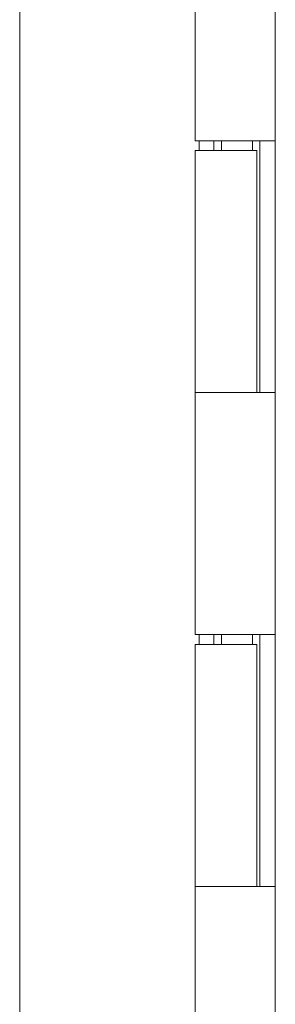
# Model space of a CAD drawing. Header units: inches. Extents: x 15 to 424, y 13 to 263.
# Tile 98 of 125: x 226.21 to 227.24, y 166.01 to 169.99. Entities that reach past the tile are written whole.
import ezdxf

# ---------------------------------------------------------------- set-up
doc = ezdxf.new("R2010")
doc.units = ezdxf.units.IN
doc.header["$LTSCALE"] = 26
doc.header["$MEASUREMENT"] = 0
doc.layers.add('Visible (ANSI)', color=7, linetype='Continuous', lineweight=5)

msp = doc.modelspace()

# ---------------------------------------------------------------- linework, layer by layer
at = {"layer": 'Visible (ANSI)'}
for p, q in [((226.2051, 135.5138), (226.2051, 193.4514)), ((227.2405, 135.7951), (227.2405, 193.1701)), ((226.9155, 169.5026), (226.9155, 170.4826)), ((227.1621, 169.5026), (226.9155, 169.5026)), ((226.9316, 169.4626), (226.9316, 169.5026)), ((226.9914, 169.5026), (226.9914, 169.4626)), ((227.0231, 169.4626), (227.0231, 169.5026)), ((227.1476, 169.4626), (227.1476, 169.5026)), ((227.1621, 169.5026), (227.2401, 169.5026)), ((227.1775, 169.5026), (227.1775, 168.4826)), ((227.2403, 169.5026), (227.2401, 169.5026)), ((227.2403, 169.5026), (227.2403, 168.4826)), ((226.9155, 169.4626), (227.1655, 169.4626)), ((226.9155, 168.4826), (226.9155, 169.4626)), ((227.1655, 168.4826), (227.1655, 169.4626)), ((226.9155, 168.4826), (227.1621, 168.4826)), ((226.9155, 167.5026), (226.9155, 168.4826)), ((227.1621, 168.4826), (226.9155, 168.4826)), ((227.2401, 168.4826), (227.1621, 168.4826)), ((227.2401, 168.4826), (227.2403, 168.4826)), ((227.1621, 167.5026), (226.9155, 167.5026)), ((226.9316, 167.4626), (226.9316, 167.5026)), ((226.9914, 167.5026), (226.9914, 167.4626)), ((227.0231, 167.4626), (227.0231, 167.5026)), ((227.1476, 167.4626), (227.1476, 167.5026)), ((227.1621, 167.5026), (227.2401, 167.5026)), ((227.1775, 167.5026), (227.1775, 166.4826)), ((227.2403, 167.5026), (227.2401, 167.5026)), ((227.2403, 167.5026), (227.2403, 166.4826)), ((226.9155, 167.4626), (227.1655, 167.4626)), ((226.9155, 166.4826), (226.9155, 167.4626)), ((227.1655, 166.4826), (227.1655, 167.4626)), ((226.9155, 166.4826), (227.1621, 166.4826)), ((226.9155, 165.5026), (226.9155, 166.4826)), ((227.1621, 166.4826), (226.9155, 166.4826)), ((227.2401, 166.4826), (227.1621, 166.4826)), ((227.2401, 166.4826), (227.2403, 166.4826))]:
    msp.add_line(p, q, dxfattribs=at)

doc.saveas('drawing.dxf')
